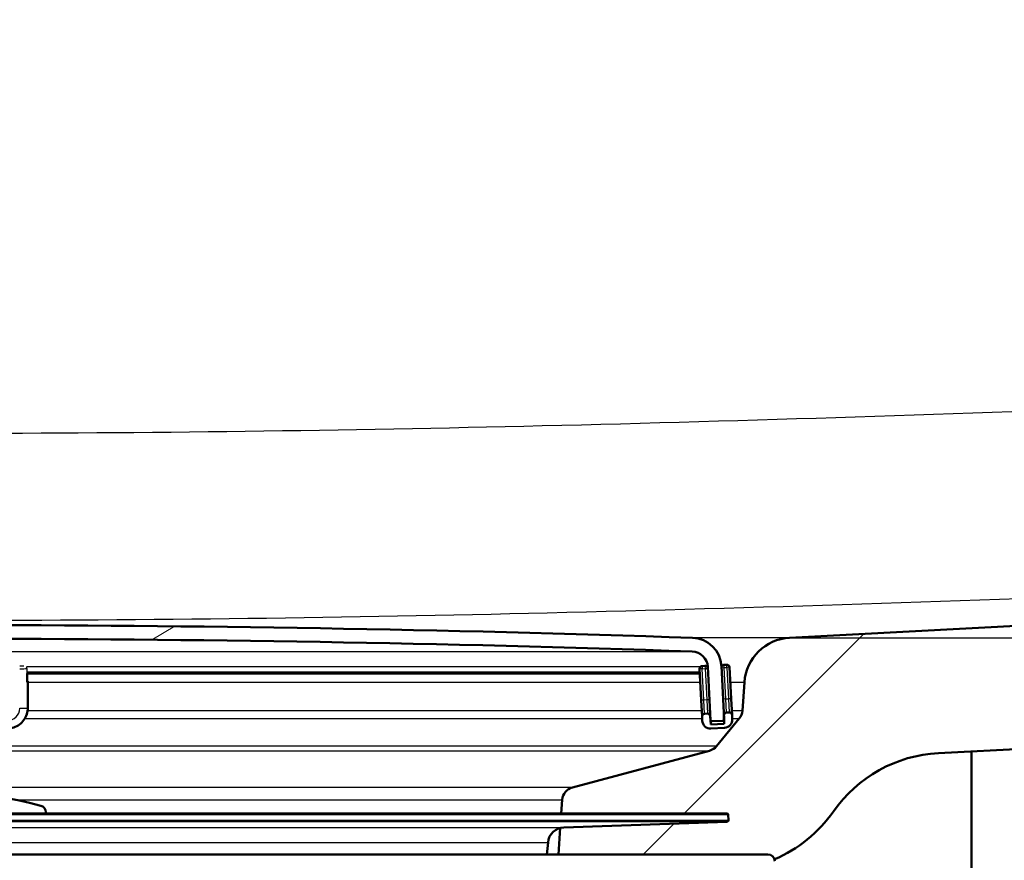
# Model space of a CAD drawing. Header units: millimetres. Extents: x 100 to 2000, y 93 to 4053.
# Tile 13 of 26: x 916 to 988, y 1545 to 1606. Entities that reach past the tile are written whole.
import ezdxf

# ---------------------------------------------------------------- set-up
doc = ezdxf.new("R2010")
doc.units = ezdxf.units.MM
doc.header["$LTSCALE"] = 10
for name, color, linetype, lineweight in [('Dimensions(ISO)', 7, 'Continuous', 25), ('Hatch', 7, 'Continuous', 9), ('Visible Edges(ISO)', 7, 'Continuous', 50), ('Visible Tangent Edges(ISO)', 7, 'Continuous', 25)]:
    doc.layers.add(name, color=color, linetype=linetype, lineweight=lineweight)
doc.styles.add('Text_3.5mm', font='arial.ttf', dxfattribs={"width": 0.8999999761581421})
doc.dimstyles.new('KS-STANDARD', dxfattribs={"dimscale": 10, "dimtxt": 3.5, "dimasz": 2.5, "dimexe": 3.175, "dimexo": 0, "dimgap": 0.7999999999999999, "dimtad": 1, "dimdec": 1, "dimrnd": 1e-08, "dimtxsty": 'Text_3.5mm', "dimcen": 0.09, "dimdle": 10, "dimclrd": 7, "dimclre": 7, "dimclrt": 7, "dimadec": 0, "dimazin": 2, "dimtfac": 0.7142857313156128, "dimtdec": 4, "dimtmove": 0, "dimatfit": 3, "dimfxl": 0, "dimtolj": 1, "dimlwd": 25, "dimlwe": 25, "dimarcsym": 0})

# ---------------------------------------------------------------- blocks, each defined once
blk = doc.blocks.new('*D9')
at = {"layer": 'Defpoints', "color": 0, "linetype": 'Continuous'}
for p in [(1287.002518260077, 1760.793903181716), (972.0948129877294, 1560.955963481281), (1552.094812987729, 1560.955963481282)]:
    blk.add_point(p, dxfattribs=at)
at = {"layer": 'Dimensions(ISO)', "color": 7, "linetype": 'Continuous', "lineweight": 25}
for p, q in [((1287.002518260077, 1760.793903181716), (1583.844812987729, 1760.793903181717)), ((1552.094812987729, 1735.793903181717), (1552.094812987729, 1585.955963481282)), ((972.0948129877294, 1560.955963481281), (1583.844812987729, 1560.955963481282))]:
    blk.add_line(p, q, dxfattribs=at)
at = {"layer": 'Dimensions(ISO)', "color": 7, "linetype": 'Continuous'}
for points in [[(1547.928146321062, 1735.793903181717), (1556.261479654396, 1735.793903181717), (1552.094812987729, 1760.793903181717)], [(1547.928146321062, 1585.955963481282), (1556.261479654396, 1585.955963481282), (1552.094812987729, 1560.955963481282)]]:
    blk.add_solid(points, dxfattribs=at)
at = {"layer": 'Dimensions(ISO)', "color": 7, "linetype": 'Continuous', "lineweight": 25, "insert": (1526.224758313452, 1625.861803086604), "char_height": 35, "attachment_point": 4, "rotation": 90, "style": 'Text_3.5mm'}
blk.add_mtext('\\A1;200', dxfattribs=at)

msp = doc.modelspace()

# ---------------------------------------------------------------- hatches: boundary and pattern name
at = {"layer": 'Hatch'}
h = msp.add_hatch(dxfattribs=at)
h.set_pattern_fill('ANSI31', color=256, scale=254, style=0)
h.set_pattern_definition([(45, (0, 0), (-22.45064030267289, 22.45064030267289), [])])
edge = h.paths.add_edge_path()
edge.add_line((850.502518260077, 1545.101729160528), (865.8322501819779, 1545.101729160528))
edge.add_line((865.8322501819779, 1545.101729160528), (865.6964497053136, 1547.043766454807))
edge.add_ellipse((865.39816380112, 1545.881430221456), major_axis=(1.199268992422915, -0.04187939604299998), ratio=1, start_angle=77.60699785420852, end_angle=89.99999999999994)
edge.add_line((865.4400431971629, 1547.080699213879), (853.4815176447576, 1547.498300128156))
edge.add_ellipse((853.4850075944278, 1547.598239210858), major_axis=(-0.09993908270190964, 0.003489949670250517), ratio=1, start_angle=0, end_angle=90.00000000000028, ccw=False)
edge.add_line((853.3850685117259, 1547.601729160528), (853.3990283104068, 1548.001485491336))
edge.add_ellipse((853.4989673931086, 1547.997995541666), major_axis=(0.003489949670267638, 0.09993908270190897), ratio=1, start_angle=2.000000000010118, end_angle=90.0000000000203, ccw=False)
edge.add_line((853.4989673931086, 1548.097995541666), (865.6227308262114, 1548.097995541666))
edge.add_line((865.6227308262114, 1548.097995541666), (865.5522750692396, 1549.105559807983))
edge.add_ellipse((864.5547110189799, 1549.035803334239), major_axis=(-0.06975647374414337, 0.9975640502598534), ratio=1, start_angle=269.9999999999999, end_angle=340.999999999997)
edge.add_line((864.8135300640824, 1550.001729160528), (854.7680162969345, 1552.693416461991))
edge.add_ellipse((855.0268353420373, 1553.659342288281), major_axis=(-0.965925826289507, 0.2588190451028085), ratio=1, start_angle=54.50000000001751, end_angle=89.99999999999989, ccw=False)
edge.add_line((854.2552107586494, 1553.023264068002), (852.5910666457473, 1555.042032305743))
edge.add_ellipse((853.362691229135, 1555.678110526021), major_axis=(-0.6360782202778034, 0.7716245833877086), ratio=1, start_angle=54.4999999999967, end_angle=89.99999999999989, ccw=False)
edge.add_line((852.3651271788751, 1555.608354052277), (852.2185218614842, 1557.704907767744))
edge.add_ellipse((848.7270476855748, 1557.460760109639), major_axis=(-0.2441476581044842, 3.491474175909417), ratio=1, start_angle=270.0000000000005, end_angle=352.9999999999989)
edge.add_line((848.9102235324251, 1560.95596348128), (579.7135090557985, 1575.063965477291))
edge.add_spline(control_points=[(579.7135090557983, 1575.063965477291), (578.0813097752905, 1575.14950541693), (576.474010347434, 1575.501246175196), (573.4365352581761, 1576.709265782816), (572.026679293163, 1577.557463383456), (569.2935615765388, 1579.881550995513), (568.0669432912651, 1581.425388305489), (566.2745254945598, 1584.896346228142), (565.7258624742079, 1586.79028259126), (565.5556279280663, 1588.736072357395)], knot_values=[-2.15259695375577, -2.15259695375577, -2.15259695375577, -2.15259695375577, -1.662265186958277, -1.662265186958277, -1.171933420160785, -1.171933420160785, -0.5859667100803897, -0.5859667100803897, 0, 0, 0, 0], degree=3, periodic=0)
edge.add_line((565.5556279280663, 1588.736072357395), (550.6223135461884, 1759.424636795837))
edge.add_ellipse((549.1280214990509, 1759.293903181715), major_axis=(-0.1307336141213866, 1.494292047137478), ratio=1, start_angle=270.0000000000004, end_angle=355.0000000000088)
edge.add_line((549.1280214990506, 1760.793903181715), (534.0025182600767, 1760.793903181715))
edge.add_line((534.0025182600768, 1760.793903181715), (534.0025182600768, 1754.793903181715))
edge.add_line((534.0025182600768, 1754.793903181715), (539.5025182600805, 1754.793903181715))
edge.add_line((539.5025182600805, 1754.793903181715), (541.502518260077, 1754.793903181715))
edge.add_ellipse((541.502518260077, 1753.793903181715), major_axis=(0.9999999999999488, 7.196139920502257e-14), ratio=1, start_angle=0, end_angle=89.99999999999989, ccw=False)
edge.add_line((542.5025182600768, 1753.793903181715), (542.5025182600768, 1752.555081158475))
edge.add_ellipse((541.056018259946, 1748.293903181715), major_axis=(4.261177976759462, -1.446500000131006), ratio=1, start_angle=23.750301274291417, end_angle=89.99999999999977, ccw=False)
edge.add_line((545.5388944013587, 1748.68610402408), (559.9182598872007, 1584.329204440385))
edge.add_spline(control_points=[(559.9182598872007, 1584.329204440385), (560.1081942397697, 1582.158244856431), (560.6516881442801, 1580.032851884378), (562.4027415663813, 1576.041564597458), (563.5985871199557, 1574.20237066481), (566.8226621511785, 1570.668579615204), (568.9369357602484, 1569.105923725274), (573.645466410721, 1566.879002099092), (576.1947073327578, 1566.236026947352), (578.7954347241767, 1566.099728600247)], knot_values=[-2.870129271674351, -2.870129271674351, -2.870129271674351, -2.870129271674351, -2.216353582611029, -2.216353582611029, -1.56257789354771, -1.56257789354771, -0.7812889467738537, -0.7812889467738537, 0, 0, 0, 0], degree=3, periodic=0)
edge.add_line((578.7954347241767, 1566.099728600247), (838.0184243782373, 1552.514427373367))
edge.add_ellipse((837.4950648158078, 1542.528132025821), major_axis=(9.986295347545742, -0.5233595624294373), ratio=1, start_angle=37.860217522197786, end_angle=90.00000000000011, ccw=False)
edge.add_ellipse((853.9060435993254, 1553.959657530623), major_axis=(5.71576275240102, -8.205489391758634), ratio=1, start_angle=270.0000000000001, end_angle=302.2923472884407)
edge.add_ellipse((850.502518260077, 1544.601729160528), major_axis=(0.1425082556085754, 0.4792613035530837), ratio=1, start_angle=16.559835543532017, end_angle=89.99999999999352, ccw=False)
edge = h.paths.add_edge_path()
edge.add_line((955.1727863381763, 1545.101729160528), (970.5025182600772, 1545.101729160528))
edge.add_ellipse((970.5025182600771, 1544.601729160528), major_axis=(0.5000000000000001, 4.535628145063e-16), ratio=1, start_angle=16.559835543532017, end_angle=89.9999999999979, ccw=False)
edge.add_ellipse((967.0989929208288, 1553.959657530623), major_axis=(9.215420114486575, 3.88278664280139), ratio=1, start_angle=270.0000000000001, end_angle=302.2923472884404)
edge.add_ellipse((983.5099717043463, 1542.528132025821), major_axis=(5.715762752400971, 8.205489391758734), ratio=1, start_angle=37.860217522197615, end_angle=90, ccw=False)
edge.add_line((982.9866121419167, 1552.514427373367), (1242.209601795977, 1566.099728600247))
edge.add_spline(control_points=[(1242.209601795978, 1566.099728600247), (1244.385867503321, 1566.213781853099), (1246.52893340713, 1566.682769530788), (1250.578900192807, 1568.293462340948), (1252.458708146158, 1569.424392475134), (1256.102865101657, 1572.523175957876), (1257.738356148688, 1574.581625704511), (1260.128246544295, 1579.209569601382), (1260.859797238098, 1581.73481808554), (1261.086776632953, 1584.329204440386)], knot_values=[-2.870129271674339, -2.870129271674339, -2.870129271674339, -2.870129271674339, -2.216353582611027, -2.216353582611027, -1.562577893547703, -1.562577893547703, -0.7812889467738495, -0.7812889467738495, 0, 0, 0, 0], degree=3, periodic=0)
edge.add_line((1261.086776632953, 1584.329204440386), (1275.466142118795, 1748.68610402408))
edge.add_ellipse((1279.949018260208, 1748.293903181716), major_axis=(0.3922008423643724, 4.48287614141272), ratio=1, start_angle=23.750301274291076, end_angle=90.00000000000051, ccw=False)
edge.add_line((1278.502518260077, 1752.555081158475), (1278.502518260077, 1753.793903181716))
edge.add_ellipse((1279.502518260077, 1753.793903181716), major_axis=(-5.308760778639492e-14, 0.9999999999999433), ratio=1, start_angle=0, end_angle=90.00000000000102, ccw=False)
edge.add_line((1279.502518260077, 1754.793903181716), (1281.50251826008, 1754.793903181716))
edge.add_line((1281.502518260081, 1754.793903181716), (1287.002518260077, 1754.793903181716))
edge.add_line((1287.002518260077, 1754.793903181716), (1287.002518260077, 1760.793903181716))
edge.add_line((1287.002518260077, 1760.793903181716), (1271.877015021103, 1760.793903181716))
edge.add_ellipse((1271.877015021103, 1759.293903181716), major_axis=(-1.500000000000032, -7.241496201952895e-14), ratio=1, start_angle=269.9999999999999, end_angle=354.9999999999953)
edge.add_line((1270.382722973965, 1759.424636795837), (1255.449408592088, 1588.736072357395))
edge.add_spline(control_points=[(1255.449408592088, 1588.736072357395), (1255.306957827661, 1587.10785266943), (1254.899337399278, 1585.51380794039), (1253.586047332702, 1582.5203424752), (1252.689163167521, 1581.140947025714), (1250.271106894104, 1578.49060373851), (1248.685401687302, 1577.318611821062), (1245.154003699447, 1575.648420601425), (1243.24207300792, 1575.16618923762), (1241.291527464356, 1575.063965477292)], knot_values=[-2.152596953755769, -2.152596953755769, -2.152596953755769, -2.152596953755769, -1.662265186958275, -1.662265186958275, -1.171933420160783, -1.171933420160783, -0.5859667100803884, -0.5859667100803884, 0, 0, 0, 0], degree=3, periodic=0)
edge.add_line((1241.291527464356, 1575.063965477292), (972.0948129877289, 1560.95596348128))
edge.add_ellipse((972.2779888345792, 1557.46076010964), major_axis=(-3.495203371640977, -0.1831758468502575), ratio=0.9999999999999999, start_angle=270.0000000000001, end_angle=353.0000000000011)
edge.add_line((968.7865146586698, 1557.704907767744), (968.6399093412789, 1555.608354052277))
edge.add_ellipse((967.6423452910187, 1555.678110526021), major_axis=(-0.06975647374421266, -0.9975640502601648), ratio=1, start_angle=54.50000000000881, end_angle=89.99999999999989, ccw=False)
edge.add_line((968.4139698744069, 1555.042032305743), (966.7498257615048, 1553.023264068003))
edge.add_ellipse((965.9782011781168, 1553.659342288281), major_axis=(-0.6360782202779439, -0.7716245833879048), ratio=1, start_angle=54.50000000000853, end_angle=89.9999999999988, ccw=False)
edge.add_line((966.2370202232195, 1552.693416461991), (956.1915064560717, 1550.001729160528))
edge.add_ellipse((956.4503255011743, 1549.035803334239), major_axis=(-0.9659258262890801, -0.2588190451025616), ratio=1, start_angle=270.0000000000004, end_angle=340.999999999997)
edge.add_line((955.4527614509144, 1549.105559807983), (955.3823056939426, 1548.097995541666))
edge.add_line((955.3823056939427, 1548.097995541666), (967.5060691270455, 1548.097995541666))
edge.add_ellipse((967.5060691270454, 1547.997995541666), major_axis=(0.1, 9.071256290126e-17), ratio=1, start_angle=2.000000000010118, end_angle=89.99999999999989, ccw=False)
edge.add_line((967.6060082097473, 1548.001485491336), (967.6199680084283, 1547.601729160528))
edge.add_ellipse((967.5200289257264, 1547.598239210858), major_axis=(0.003489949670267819, -0.09993908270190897), ratio=1, start_angle=0, end_angle=90.0000000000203, ccw=False)
edge.add_line((967.5235188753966, 1547.498300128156), (955.5649933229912, 1547.080699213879))
edge.add_ellipse((955.6068727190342, 1545.881430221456), major_axis=(1.162336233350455, 0.2982859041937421), ratio=1, start_angle=77.60699785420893, end_angle=89.99999999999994)
edge.add_line((955.3085868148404, 1547.043766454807), (955.172786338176, 1545.101729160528))
h = msp.add_hatch(dxfattribs=at)
h.set_pattern_fill('ANSI31', color=256, scale=254, angle=-15, style=0)
h.set_pattern_definition([(30, (0, 0), (-15.875, 27.49630657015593), [])])
edge = h.paths.add_edge_path()
edge.add_ellipse((967.2116170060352, 1554.98526602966), major_axis=(0.09986295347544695, 0.005233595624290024), ratio=1, start_angle=269.9999999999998, end_angle=332.7180519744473)
edge.add_ellipse((967.2116170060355, 1554.98526602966), major_axis=(0.041122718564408, 0.09115328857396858), ratio=1, start_angle=269.9999999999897, end_angle=297.2819480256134)
edge.add_line((967.3114799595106, 1554.990499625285), (967.2933605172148, 1555.336239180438))
edge.add_line((967.2933605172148, 1555.336239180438), (967.1080390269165, 1558.872383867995))
edge.add_ellipse((964.9110540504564, 1558.75724476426), major_axis=(-0.1151391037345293, 2.196984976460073), ratio=1, start_angle=269.9999999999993, end_angle=355.0444456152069)
edge.add_ellipse((910.5025182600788, -34.73915995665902), major_axis=(-1595.695123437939, 54.48360911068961), ratio=1, start_angle=270, end_angle=273.9111087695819)
edge.add_ellipse((856.0939824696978, 1558.75724476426), major_axis=(-2.198718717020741, -0.07507332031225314), ratio=1, start_angle=269.9999999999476, end_angle=355.0444456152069)
edge.add_line((853.8969974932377, 1558.872383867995), (853.7121395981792, 1555.345085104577))
edge.add_line((853.7121395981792, 1555.345085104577), (853.6935565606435, 1554.990499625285))
edge.add_ellipse((853.7934195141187, 1554.98526602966), major_axis=(-0.005233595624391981, -0.0998629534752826), ratio=1, start_angle=269.9999999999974, end_angle=296.589049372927)
edge.add_ellipse((853.7934195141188, 1554.98526602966), major_axis=(0.04001738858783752, -0.09164392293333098), ratio=1, start_angle=270.000000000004, end_angle=333.4109506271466)
edge.add_line((853.7881859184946, 1554.885403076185), (854.5870895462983, 1554.843534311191))
edge.add_ellipse((854.5923231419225, 1554.943397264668), major_axis=(0.09986295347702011, -0.005233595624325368), ratio=1, start_angle=269.9999999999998, end_angle=272.9999999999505)
edge.add_ellipse((854.5923231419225, 1554.943397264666), major_axis=(0.09999999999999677, 8.972496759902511e-15), ratio=1, start_angle=269.9999999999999, end_angle=356.9999999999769)
edge.add_line((854.6921860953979, 1554.938163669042), (854.8956270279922, 1558.820047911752))
edge.add_ellipse((856.0939824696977, 1558.75724476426), major_axis=(0.06280314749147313, 1.198355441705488), ratio=1, start_angle=4.955554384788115, end_angle=89.99999999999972, ccw=False)
edge.add_ellipse((910.5025182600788, -34.73915995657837), major_axis=(1594.695705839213, 54.44948487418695), ratio=1, start_angle=86.0888912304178, end_angle=90, ccw=False)
edge.add_ellipse((964.9110540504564, 1558.75724476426), major_axis=(1.199301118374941, -0.0409490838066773), ratio=1, start_angle=4.955554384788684, end_angle=89.99999999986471, ccw=False)
edge.add_line((966.109409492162, 1558.820047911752), (966.3128504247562, 1554.938163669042))
edge.add_ellipse((966.4127133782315, 1554.943397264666), major_axis=(0.005233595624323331, -0.0998629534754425), ratio=1, start_angle=270.0000000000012, end_angle=356.9999999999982)
edge.add_ellipse((966.4127133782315, 1554.943397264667), major_axis=(0.1000000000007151, 2.673606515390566e-14), ratio=1, start_angle=270.0000000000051, end_angle=272.9999999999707)
edge.add_line((966.4179469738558, 1554.843534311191), (967.2168506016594, 1554.885403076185))
h = msp.add_hatch(dxfattribs=at)
h.set_pattern_fill('ANSI31', color=256, scale=254, angle=105, style=0)
h.set_pattern_definition([(150, (0, 0), (-15.875, -27.49630657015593), [])])
edge = h.paths.add_edge_path()
edge.add_ellipse((966.0873386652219, 1555.20717323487), major_axis=(-0.01046719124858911, 0.1997259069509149), ratio=1, start_angle=269.9999999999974, end_angle=359.9999999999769)
edge.add_line((966.0768714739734, 1555.406899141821), (965.8771455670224, 1555.396431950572))
edge.add_ellipse((965.887612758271, 1555.196706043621), major_axis=(-0.1997259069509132, -0.01046719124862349), ratio=1, start_angle=270.0000000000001, end_angle=359.9999999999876)
edge.add_line((965.68788685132, 1555.186238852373), (965.7035876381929, 1554.886649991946))
edge.add_ellipse((966.3027653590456, 1554.918051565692), major_axis=(0.03140157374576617, -0.5991777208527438), ratio=1, start_angle=270.0000000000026, end_angle=360.0000000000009)
edge.add_line((966.3341669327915, 1554.318873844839), (967.332796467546, 1554.371209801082))
edge.add_ellipse((967.3013948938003, 1554.970387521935), major_axis=(0.5991777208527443, 0.03140157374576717), ratio=1, start_angle=269.9999999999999, end_angle=360.0000000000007)
edge.add_line((967.900572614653, 1555.001789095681), (967.8848718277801, 1555.301377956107))
edge.add_ellipse((967.6851459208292, 1555.290910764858), major_axis=(-0.01046719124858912, 0.1997259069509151), ratio=1, start_angle=270.0000000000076, end_angle=359.9999999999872)
edge.add_line((967.6746787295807, 1555.490636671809), (967.4749528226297, 1555.480169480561))
edge.add_ellipse((967.4854200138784, 1555.28044357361), major_axis=(-0.1997259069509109, -0.01046719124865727), ratio=0.9999999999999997, start_angle=269.9999999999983, end_angle=340.8007799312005)
edge.add_ellipse((967.4854200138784, 1555.28044357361), major_axis=(-0.05579560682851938, -0.1920594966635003), ratio=1, start_angle=269.9999999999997, end_angle=289.1992200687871)
edge.add_line((967.2856941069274, 1555.269976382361), (967.3027702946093, 1554.944143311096))
edge.add_line((967.3027702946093, 1554.944143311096), (967.3170956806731, 1554.670798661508))
edge.add_line((967.3170956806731, 1554.670798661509), (966.3184661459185, 1554.618462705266))
edge.add_line((966.3184661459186, 1554.618462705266), (966.2870645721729, 1555.217640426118))
h = msp.add_hatch(dxfattribs=at)
h.set_pattern_fill('ANSI31', color=256, scale=254, angle=15, style=0)
h.set_pattern_definition([(59.99999999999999, (0, 0), (-27.49630657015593, 15.875), [])])
edge = h.paths.add_edge_path()
edge.add_line((917.6525182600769, 1548.097995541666), (917.6525182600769, 1548.185864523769))
edge.add_ellipse((917.152518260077, 1548.185864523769), major_axis=(5.949254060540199e-14, 0.4999999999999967), ratio=1, start_angle=269.9999999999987, end_angle=344.8833943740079)
edge.add_ellipse((910.5025182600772, 1523.568238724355), major_axis=(-25.10032434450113, 6.780392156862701), ratio=0.9999999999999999, start_angle=270, end_angle=300.2332112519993)
edge.add_ellipse((903.852518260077, 1548.185864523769), major_axis=(-0.482698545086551, -0.1303921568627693), ratio=1, start_angle=270.0000000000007, end_angle=344.8833943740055)
edge.add_line((903.3525182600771, 1548.185864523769), (903.3525182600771, 1548.097995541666))
edge.add_line((903.3525182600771, 1548.097995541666), (917.652518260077, 1548.097995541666))

# ---------------------------------------------------------------- linework, layer by layer
at = {"layer": 'Visible Edges(ISO)'}
for p, q in [((1241.291527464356, 1575.063965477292), (972.0948129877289, 1560.95596348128)), ((982.9866121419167, 1552.514427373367), (1242.209601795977, 1566.099728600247)), ((965.5047110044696, 1558.681442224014), (965.6250837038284, 1556.384594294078)), ((965.893695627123, 1558.902102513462), (965.6939697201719, 1558.891635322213)), ((966.109409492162, 1558.820047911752), (966.3128504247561, 1554.938163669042)), ((967.3114799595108, 1554.990499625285), (967.1080390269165, 1558.872383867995)), ((967.4915028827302, 1558.98584004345), (967.2917769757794, 1558.975372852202)), ((967.8220686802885, 1556.499733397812), (967.7016959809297, 1558.796581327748)), ((916.2795709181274, 1557.714214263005), (916.2795709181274, 1558.338751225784)), ((916.2795709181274, 1558.338600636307), (965.5226785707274, 1558.338600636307)), ((916.3331607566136, 1557.724681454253), (916.3331607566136, 1557.777017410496)), ((916.3331607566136, 1555.82728533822), (916.3331607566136, 1557.724681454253)), ((968.7865146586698, 1557.704907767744), (968.6399093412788, 1555.608354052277)), ((965.6250837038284, 1556.384594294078), (965.68788685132, 1555.186238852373)), ((967.88487182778, 1555.301377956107), (967.8220686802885, 1556.499733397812)), ((966.2870645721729, 1555.217640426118), (966.2475481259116, 1555.97165913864)), ((965.68788685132, 1555.186238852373), (965.703587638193, 1554.886649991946)), ((966.0768714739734, 1555.406899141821), (965.8771455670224, 1555.396431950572)), ((966.3184661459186, 1554.618462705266), (966.2870645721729, 1555.217640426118)), ((966.3066778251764, 1554.843397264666), (966.4127133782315, 1554.843397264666)), ((966.417946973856, 1554.843534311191), (967.2168506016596, 1554.885403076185)), ((968.4139698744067, 1555.042032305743), (966.7498257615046, 1553.023264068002)), ((967.2856941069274, 1555.269976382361), (967.3170956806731, 1554.670798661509)), ((967.6746787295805, 1555.490636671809), (967.4749528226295, 1555.480169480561)), ((967.900572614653, 1555.001789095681), (967.88487182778, 1555.301377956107)), ((967.3170956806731, 1554.670798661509), (966.3184661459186, 1554.618462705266)), ((966.3341669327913, 1554.318873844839), (967.332796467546, 1554.371209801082)), ((966.2370202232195, 1552.693416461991), (956.1915064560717, 1550.001729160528)), ((985.4025182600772, 1552.641039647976), (985.4025182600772, 1544.101729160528)), ((955.4527614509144, 1549.105559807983), (955.3823056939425, 1548.097995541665)), ((967.5060691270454, 1548.097995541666), (853.4989673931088, 1548.097995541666)), ((917.6525182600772, 1548.097995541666), (917.6525182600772, 1548.185864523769)), ((967.6060082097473, 1548.001485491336), (967.6199680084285, 1547.601729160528)), ((955.3085868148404, 1547.043766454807), (955.172786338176, 1545.101729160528)), ((955.5649933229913, 1547.080699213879), (967.5235188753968, 1547.498300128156)), ((954.3340739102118, 1545.101729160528), (954.4114390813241, 1545.986017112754)), ((865.832250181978, 1545.101729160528), (970.5025182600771, 1545.101729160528))]:
    msp.add_line(p, q, dxfattribs=at)
for centre, radius, start, end in [((910.5025182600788, -34.73915995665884), 1596.625000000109, 88.04444561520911, 91.95555438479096), ((910.5025182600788, -34.73915995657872), 1595.625000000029, 88.0444456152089, 91.95555438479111), ((964.9110540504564, 1558.75724476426), 2.200000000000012, 3.000000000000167, 88.04444561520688), ((972.2779888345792, 1557.460760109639), 3.499999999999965, 93.00000000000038, 176.0000000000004), ((964.9110540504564, 1558.75724476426), 1.199999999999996, 3.000000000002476, 88.04444561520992), ((965.7044369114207, 1558.691909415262), 0.1999999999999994, 92.99999999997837, 182.9999999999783), ((965.9041628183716, 1558.702376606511), 0.1999999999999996, 10.70774529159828, 93.00000000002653), ((967.3022441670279, 1558.775646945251), 0.1999999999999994, 92.99999999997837, 163.8007799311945), ((967.5019700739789, 1558.786114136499), 0.1999999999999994, 2.999999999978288, 92.99999999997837), ((967.6423452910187, 1555.678110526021), 1.000000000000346, 320.500000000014, 356.0000000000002), ((965.887612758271, 1555.196706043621), 0.1999999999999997, 93.00000000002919, 183.000000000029), ((966.3027653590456, 1554.918051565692), 0.5999999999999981, 182.9999999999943, 272.9999999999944), ((966.0873386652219, 1555.20717323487), 0.1999999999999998, 2.999999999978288, 92.99999999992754), ((966.4127133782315, 1554.943397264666), 0.09999999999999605, 182.9999999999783, 272.9999999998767), ((967.2116170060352, 1554.98526602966), 0.09999999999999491, 272.9999999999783, 2.999999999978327), ((967.4854200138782, 1555.28044357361), 0.1999999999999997, 93.00000000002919, 183.000000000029), ((967.3013948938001, 1554.970387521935), 0.599999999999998, 272.9999999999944, 2.999999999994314), ((967.6851459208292, 1555.290910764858), 0.2, 2.999999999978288, 92.99999999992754), ((965.9782011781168, 1553.65934228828), 1.000000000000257, 285.0000000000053, 320.4999999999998), ((983.5099717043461, 1542.528132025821), 10.00000000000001, 93.00000000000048, 145.1397824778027), ((956.4503255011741, 1549.035803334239), 1.000000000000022, 104.9999999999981, 175.9999999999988), ((910.5025182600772, 1523.568238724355), 26, 74.88339437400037, 105.1166056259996), ((917.152518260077, 1548.185864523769), 0.499999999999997, 0, 74.88339437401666), ((967.5060691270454, 1547.997995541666), 0.1, 1.999999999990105, 90), ((967.5200289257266, 1547.598239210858), 0.1000000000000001, 271.9999999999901, 1.99999999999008), ((967.0989929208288, 1553.959657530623), 9.999999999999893, 292.8474351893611, 325.1397824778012), ((955.6068727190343, 1545.881430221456), 1.200000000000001, 91.9999999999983, 175.0000000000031), ((970.5025182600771, 1544.601729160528), 0.5000000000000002, 0, 90)]:
    msp.add_arc(centre, radius, start, end, dxfattribs=at)
for centre, major_axis, ratio, start_param, end_param in [((915.7331607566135, 1557.724681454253), (0.5999999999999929, 6.044427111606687e-16), 0.05233595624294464, 5.759586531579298, 6.283185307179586), ((916.0795709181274, 1557.714214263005), (0.2000000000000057, 8.812287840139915e-16), 0.05233595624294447, 5.759586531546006, 6.283185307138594), ((915.7331607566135, 1557.777017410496), (0.6000000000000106, 6.903026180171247e-16), 0.05233595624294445, 0, 0.4258604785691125)]:
    msp.add_ellipse(centre, major_axis=major_axis, ratio=ratio, start_param=start_param, end_param=end_param, dxfattribs=at)
msp.add_open_spline([(916.3331607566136, 1555.82728533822), (916.3331607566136, 1555.670248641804), (916.3082566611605, 1555.513238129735), (916.2110847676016, 1555.214583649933), (916.1388339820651, 1555.072988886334), (915.9540782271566, 1554.819042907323), (915.8416046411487, 1554.706732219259), (915.5874395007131, 1554.522323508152), (915.4457895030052, 1554.450253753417), (915.1471232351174, 1554.353344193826), (914.9901542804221, 1554.328518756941), (914.8331607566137, 1554.328518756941)], degree=3, knots=[3.141592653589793, 3.141592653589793, 3.141592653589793, 3.141592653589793, 3.455751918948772, 3.455751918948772, 3.769911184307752, 3.769911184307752, 4.084070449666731, 4.084070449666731, 4.39822971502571, 4.39822971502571, 4.71238898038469, 4.71238898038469, 4.71238898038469, 4.71238898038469], dxfattribs=at)
at = {"layer": 'Visible Tangent Edges(ISO)'}
for p, q in [((972.0948129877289, 1560.95596348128), (964.9861273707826, 1560.95596348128)), ((856.0530333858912, 1559.956545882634), (964.952003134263, 1559.956545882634)), ((965.5508773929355, 1558.820047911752), (916.2225939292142, 1558.820047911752)), ((916.2527759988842, 1558.707610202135), (916.2527759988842, 1557.708980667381)), ((965.5177120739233, 1558.433367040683), (916.2593175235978, 1558.433367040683)), ((965.7044369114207, 1558.691909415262), (965.5047110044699, 1558.681442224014)), ((965.6939697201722, 1558.891635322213), (965.7044369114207, 1558.691909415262)), ((965.7044369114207, 1558.691909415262), (965.9041628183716, 1558.702376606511)), ((965.8248096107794, 1556.395061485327), (965.7044369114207, 1558.691909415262)), ((965.893695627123, 1558.902102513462), (965.9041628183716, 1558.702376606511)), ((965.9041628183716, 1558.702376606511), (966.1025731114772, 1558.712774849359)), ((965.9041628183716, 1558.702376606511), (966.0245355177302, 1556.405528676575)), ((966.109409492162, 1558.820047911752), (966.0658831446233, 1558.820047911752)), ((967.1136268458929, 1558.765761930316), (967.3022441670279, 1558.775646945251)), ((967.3022441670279, 1558.775646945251), (967.2917769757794, 1558.975372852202)), ((967.3022441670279, 1558.775646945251), (967.5019700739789, 1558.786114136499)), ((967.4226168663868, 1556.478799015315), (967.3022441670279, 1558.775646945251)), ((967.5019700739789, 1558.786114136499), (967.4915028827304, 1558.98584004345)), ((967.7016959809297, 1558.796581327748), (967.5019700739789, 1558.786114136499)), ((967.5019700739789, 1558.786114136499), (967.6223427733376, 1556.489266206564)), ((916.3331607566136, 1557.704907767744), (965.5558890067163, 1557.704907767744)), ((967.7589081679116, 1557.704907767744), (968.7865146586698, 1557.704907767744)), ((965.8248096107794, 1556.395061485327), (965.6250837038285, 1556.384594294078)), ((966.0245355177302, 1556.405528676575), (965.8248096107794, 1556.395061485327)), ((965.8771455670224, 1555.396431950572), (965.8248096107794, 1556.395061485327)), ((966.2229684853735, 1556.415928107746), (966.0245355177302, 1556.405528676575)), ((966.0245355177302, 1556.405528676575), (966.0768714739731, 1555.406899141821)), ((967.4226168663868, 1556.478799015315), (967.2339995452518, 1556.46891400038)), ((967.4226168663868, 1556.478799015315), (967.6223427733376, 1556.489266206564)), ((967.4749528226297, 1555.480169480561), (967.4226168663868, 1556.478799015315)), ((967.8220686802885, 1556.499733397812), (967.6223427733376, 1556.489266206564)), ((967.6223427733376, 1556.489266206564), (967.6746787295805, 1555.490636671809)), ((965.6657647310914, 1555.608354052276), (916.317071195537, 1555.608354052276)), ((968.6399093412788, 1555.608354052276), (967.8687838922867, 1555.608354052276)), ((916.110800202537, 1555.042032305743), (965.6954443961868, 1555.042032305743)), ((966.3128504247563, 1554.938163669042), (966.3017113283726, 1554.938163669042)), ((967.8984635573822, 1555.042032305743), (968.4139698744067, 1555.042032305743)), ((966.7498257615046, 1553.023264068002), (854.2552107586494, 1553.023264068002)), ((854.7680162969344, 1552.693416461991), (966.2370202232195, 1552.693416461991)), ((956.1915064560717, 1550.001729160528), (864.8135300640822, 1550.001729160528)), ((915.3856762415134, 1549.105559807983), (955.4527614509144, 1549.105559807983)), ((853.3850685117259, 1547.601729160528), (967.6199680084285, 1547.601729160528)), ((967.6060082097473, 1548.001485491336), (853.399028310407, 1548.001485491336)), ((967.5235188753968, 1547.498300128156), (853.4815176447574, 1547.498300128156)), ((865.4400431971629, 1547.080699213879), (955.5649933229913, 1547.080699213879)), ((866.5935974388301, 1545.986017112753), (954.4114390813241, 1545.986017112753))]:
    msp.add_line(p, q, dxfattribs=at)
for centre, major_axis, ratio, start_param, end_param in [((915.7331607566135, 1558.923036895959), (-0.399999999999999, 1.79435459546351e-15), 0.05233595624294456, 1.570796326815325, 2.407917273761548), ((915.7331607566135, 1558.723310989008), (0.6000000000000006, 4.637922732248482e-16), 0.05233595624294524, 4.71238898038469, 5.759586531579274), ((916.0795709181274, 1558.712843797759), (-0.01805567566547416, 0.1991833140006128), 0.8648385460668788, 4.607954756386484, 5.17566035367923), ((916.079570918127, 1558.712843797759), (-0.200000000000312, 8.998878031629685e-16), 0.05233595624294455, 2.617993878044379, 2.687256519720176), ((914.8331607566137, 1555.795883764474), (0.9000000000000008, 5.392376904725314e-16), 0.9986295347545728, 4.712388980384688, 6.283185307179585), ((915.7331607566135, 1555.82728533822), (0.5999999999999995, 5.297492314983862e-16), 0.05233595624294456, 4.712388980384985, 6.2831853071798)]:
    msp.add_ellipse(centre, major_axis=major_axis, ratio=ratio, start_param=start_param, end_param=end_param, dxfattribs=at)
for points, knots in [([(1235.554599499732, 1589.068513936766), (1206.424557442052, 1587.591400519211), (1177.293953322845, 1586.125566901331), (1119.029955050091, 1583.249991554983), (1089.896679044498, 1581.835826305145), (1040.448908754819, 1579.579552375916), (1020.136436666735, 1578.691442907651), (984.5457851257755, 1577.33944845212), (969.2694216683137, 1576.825608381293), (939.4962754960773, 1576.114206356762), (924.9995526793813, 1575.910731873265), (898.5160456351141, 1575.910732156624), (886.5297692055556, 1576.048409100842), (862.5619107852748, 1576.53831488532), (850.5802524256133, 1576.886332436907), (816.335977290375, 1578.046256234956), (794.0780413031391, 1578.988500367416), (752.3645368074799, 1580.853033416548), (732.9084249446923, 1581.769899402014), (685.925157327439, 1584.031282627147), (658.399023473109, 1585.396680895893), (615.732362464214, 1587.536341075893), (600.5913133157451, 1588.300757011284), (585.4504370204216, 1589.068513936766)], [-65.06944634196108, -65.06944634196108, -65.06944634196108, -65.06944634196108, -56.31911992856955, -56.31911992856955, -47.56879351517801, -47.56879351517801, -41.46923591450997, -41.46923591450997, -36.88383810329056, -36.88383810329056, -32.53472317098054, -32.53472317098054, -28.93878707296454, -28.93878707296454, -25.34285097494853, -25.34285097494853, -18.65956572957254, -18.65956572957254, -12.81620878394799, -12.81620878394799, -4.548143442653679, -4.548143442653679, 0, 0, 0, 0]), ([(584.6917609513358, 1575.396407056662), (599.8349319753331, 1574.62865013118), (614.9787066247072, 1573.86423419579), (657.6551664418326, 1571.724574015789), (685.1895999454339, 1570.359175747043), (732.199991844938, 1568.097792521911), (751.6708815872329, 1567.180926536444), (793.4394993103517, 1565.316393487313), (815.738980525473, 1564.374149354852), (850.1238210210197, 1563.214225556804), (862.1707994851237, 1562.866208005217), (886.3111047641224, 1562.376302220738), (898.4057074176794, 1562.23862527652), (925.1330011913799, 1562.238624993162), (939.7585293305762, 1562.442099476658), (969.7252016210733, 1563.15350150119), (985.0668135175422, 1563.667341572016), (1020.7651144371, 1565.019336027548), (1041.108398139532, 1565.907445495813), (1090.610853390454, 1568.163719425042), (1119.75773822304, 1569.577884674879), (1178.042460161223, 1572.453460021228), (1207.178818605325, 1573.919293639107), (1236.313275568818, 1575.396407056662)], [0, 0, 0, 0, 4.548143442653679, 4.548143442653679, 12.81620878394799, 12.81620878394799, 18.65956572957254, 18.65956572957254, 25.34285097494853, 25.34285097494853, 28.93878707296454, 28.93878707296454, 32.53472317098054, 32.53472317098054, 36.88383810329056, 36.88383810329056, 41.46923591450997, 41.46923591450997, 47.56879351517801, 47.56879351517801, 56.31911992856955, 56.31911992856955, 65.06944634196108, 65.06944634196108, 65.06944634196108, 65.06944634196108])]:
    msp.add_open_spline(points, degree=3, knots=knots, dxfattribs=at)

# ---------------------------------------------------------------- dimensions: what is measured, and where the dimension line sits
at = {"layer": 'Dimensions(ISO)', "color": 7, "linetype": 'Continuous', "lineweight": 25}
dim = msp.add_linear_dim(base=(1552.094812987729, 1560.955963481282), p1=(1287.002518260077, 1760.793903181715), p2=(972.0948129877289, 1560.95596348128), angle=90, dimstyle='KS-STANDARD', override={"dimgap": 0.7999999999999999, "dimdec": 0, "dimtol": 0, "dimlim": 0, "dimtp": 0, "dimtm": -0, "dimtdec": 4, "dimtofl": 0, "dimatfit": 1}, dxfattribs=at)
dim.commit()
dim.dimension.update_dxf_attribs({"geometry": '*D9', "text_midpoint": (1552.094812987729, 1660.874933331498), "dimtype": 160})

doc.saveas('drawing.dxf')
